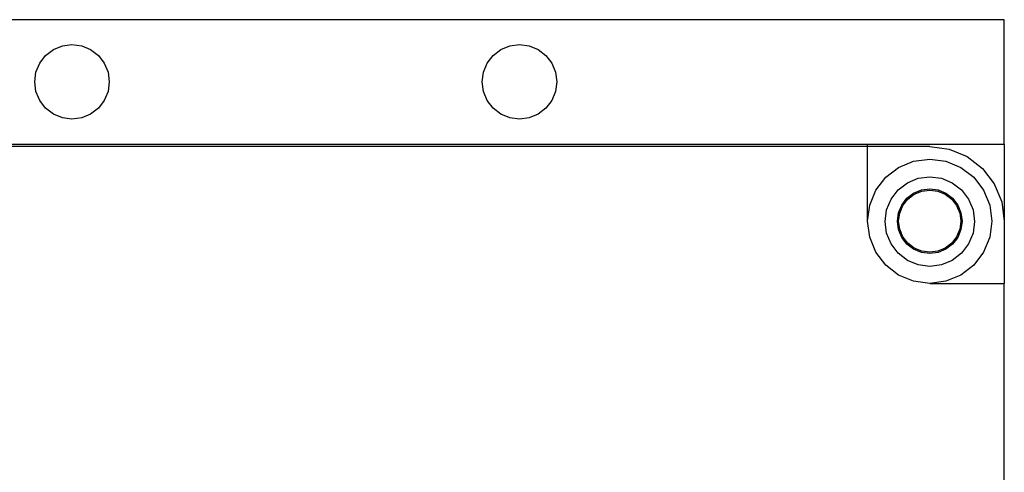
# Model space of a CAD drawing. Extents: x -270 to 272, y -152 to 146.
# Tile 43 of 256: x 57 to 96, y -34 to -15. Entities that reach past the tile are written whole.
import ezdxf

# ---------------------------------------------------------------- set-up
doc = ezdxf.new("R2010")
doc.units = 0
doc.layers.get('0').update_dxf_attribs({"linetype": 'CONTINUOUS'})

msp = doc.modelspace()

# ---------------------------------------------------------------- linework, layer by layer
for p, q in [((96.478, -15.36), (21.478, -15.36)), ((96.478, -20.36), (96.478, -15.36)), ((57.918, -16.799), (58.228, -16.561)), ((58.228, -16.561), (58.59, -16.411)), ((58.59, -16.411), (58.978, -16.36)), ((58.978, -16.36), (59.367, -16.411)), ((59.367, -16.411), (59.728, -16.561)), ((59.728, -16.561), (60.039, -16.799)), ((75.918, -16.799), (76.228, -16.561)), ((76.228, -16.561), (76.59, -16.411)), ((76.59, -16.411), (76.978, -16.36)), ((76.978, -16.36), (77.367, -16.411)), ((77.367, -16.411), (77.728, -16.561)), ((77.728, -16.561), (78.039, -16.799)), ((57.679, -17.11), (57.918, -16.799)), ((60.039, -16.799), (60.277, -17.11)), ((75.679, -17.11), (75.918, -16.799)), ((78.039, -16.799), (78.277, -17.11)), ((57.529, -17.472), (57.679, -17.11)), ((60.277, -17.11), (60.427, -17.472)), ((75.529, -17.472), (75.679, -17.11)), ((78.277, -17.11), (78.427, -17.472)), ((57.478, -17.86), (57.529, -17.472)), ((60.427, -17.472), (60.478, -17.86)), ((75.478, -17.86), (75.529, -17.472)), ((78.427, -17.472), (78.478, -17.86)), ((57.529, -18.248), (57.478, -17.86)), ((60.478, -17.86), (60.427, -18.248)), ((75.529, -18.248), (75.478, -17.86)), ((78.478, -17.86), (78.427, -18.248)), ((57.679, -18.61), (57.529, -18.248)), ((57.918, -18.921), (57.679, -18.61)), ((60.277, -18.61), (60.039, -18.921)), ((60.427, -18.248), (60.277, -18.61)), ((75.679, -18.61), (75.529, -18.248)), ((75.918, -18.921), (75.679, -18.61)), ((78.277, -18.61), (78.039, -18.921)), ((78.427, -18.248), (78.277, -18.61)), ((58.228, -19.159), (57.918, -18.921)), ((60.039, -18.921), (59.728, -19.159)), ((76.228, -19.159), (75.918, -18.921)), ((78.039, -18.921), (77.728, -19.159)), ((58.59, -19.309), (58.228, -19.159)), ((58.978, -19.36), (58.59, -19.309)), ((59.367, -19.309), (58.978, -19.36)), ((59.728, -19.159), (59.367, -19.309)), ((76.59, -19.309), (76.228, -19.159)), ((76.978, -19.36), (76.59, -19.309)), ((77.367, -19.309), (76.978, -19.36)), ((77.728, -19.159), (77.367, -19.309)), ((26.978, -20.36), (90.978, -20.36)), ((90.978, -20.46), (26.978, -20.46)), ((90.978, -20.36), (96.478, -20.36)), ((90.978, -20.46), (90.978, -20.36)), ((93.478, -20.46), (90.978, -20.46)), ((90.978, -23.46), (90.978, -20.46)), ((93.478, -20.46), (94.255, -20.562)), ((94.255, -20.562), (94.978, -20.862)), ((96.478, -20.36), (96.478, -23.46)), ((92.831, -21.045), (93.478, -20.96)), ((92.831, -21.045), (93.478, -20.96)), ((93.478, -20.96), (94.125, -21.045)), ((94.978, -20.862), (95.6, -21.339)), ((91.711, -21.692), (92.228, -21.295)), ((91.711, -21.692), (92.228, -21.295)), ((92.228, -21.295), (92.831, -21.045)), ((92.228, -21.295), (92.831, -21.045)), ((94.125, -21.045), (94.728, -21.295)), ((94.125, -21.045), (94.728, -21.295)), ((94.728, -21.295), (95.246, -21.692)), ((94.728, -21.295), (95.246, -21.692)), ((95.6, -21.339), (96.076, -21.96)), ((91.313, -22.21), (91.711, -21.692)), ((91.313, -22.21), (91.711, -21.692)), ((92.581, -21.916), (93.015, -21.736)), ((93.015, -21.736), (93.481, -21.675)), ((93.481, -21.675), (93.947, -21.736)), ((93.947, -21.736), (94.381, -21.916)), ((95.246, -21.692), (95.643, -22.21)), ((95.246, -21.692), (95.643, -22.21)), ((92.209, -22.202), (92.581, -21.916)), ((93.142, -22.205), (93.478, -22.16)), ((93.478, -22.16), (93.815, -22.205)), ((94.381, -21.916), (94.754, -22.202)), ((96.076, -21.96), (96.376, -22.684)), ((91.064, -22.813), (91.313, -22.21)), ((91.064, -22.813), (91.313, -22.21)), ((91.922, -22.575), (92.209, -22.202)), ((92.352, -22.81), (92.559, -22.541)), ((92.559, -22.541), (92.828, -22.334)), ((92.594, -22.576), (92.853, -22.377)), ((92.828, -22.334), (93.142, -22.205)), ((92.853, -22.377), (93.155, -22.252)), ((93.155, -22.252), (93.478, -22.21)), ((93.478, -22.21), (93.802, -22.252)), ((93.802, -22.252), (94.103, -22.377)), ((93.815, -22.205), (94.128, -22.334)), ((94.103, -22.377), (94.362, -22.576)), ((94.128, -22.334), (94.398, -22.541)), ((94.398, -22.541), (94.604, -22.81)), ((94.754, -22.202), (95.04, -22.575)), ((95.643, -22.21), (95.893, -22.813)), ((95.643, -22.21), (95.893, -22.813)), ((90.978, -23.46), (91.064, -22.813)), ((90.978, -23.46), (91.064, -22.813)), ((91.743, -23.009), (91.922, -22.575)), ((92.223, -23.124), (92.352, -22.81)), ((92.271, -23.136), (92.396, -22.835)), ((92.396, -22.835), (92.594, -22.576)), ((94.362, -22.576), (94.561, -22.835)), ((94.561, -22.835), (94.686, -23.136)), ((94.604, -22.81), (94.734, -23.124)), ((95.04, -22.575), (95.22, -23.009)), ((95.893, -22.813), (95.978, -23.46)), ((95.893, -22.813), (95.978, -23.46)), ((96.376, -22.684), (96.478, -23.46)), ((91.681, -23.475), (91.743, -23.009)), ((92.178, -23.46), (92.223, -23.124)), ((92.228, -23.46), (92.271, -23.136)), ((94.686, -23.136), (94.728, -23.46)), ((94.734, -23.124), (94.778, -23.46)), ((95.22, -23.009), (95.281, -23.475)), ((91.064, -24.107), (90.978, -23.46)), ((91.743, -23.941), (91.681, -23.475)), ((92.223, -23.797), (92.178, -23.46)), ((92.271, -23.783), (92.228, -23.46)), ((94.728, -23.46), (94.686, -23.783)), ((94.778, -23.46), (94.734, -23.797)), ((95.281, -23.475), (95.22, -23.941)), ((95.978, -23.46), (95.893, -24.107)), ((95.978, -23.46), (95.893, -24.107)), ((96.478, -23.46), (96.478, -25.96)), ((91.313, -24.71), (91.064, -24.107)), ((91.922, -24.375), (91.743, -23.941)), ((92.352, -24.11), (92.223, -23.797)), ((92.396, -24.085), (92.271, -23.783)), ((92.559, -24.379), (92.352, -24.11)), ((92.594, -24.344), (92.396, -24.085)), ((94.561, -24.085), (94.362, -24.344)), ((94.604, -24.11), (94.398, -24.379)), ((94.686, -23.783), (94.561, -24.085)), ((94.734, -23.797), (94.604, -24.11)), ((95.22, -23.941), (95.04, -24.375)), ((95.893, -24.107), (95.643, -24.71)), ((95.893, -24.107), (95.643, -24.71)), ((92.209, -24.748), (91.922, -24.375)), ((92.828, -24.586), (92.559, -24.379)), ((92.853, -24.542), (92.594, -24.344)), ((93.155, -24.667), (92.853, -24.542)), ((94.103, -24.542), (93.802, -24.667)), ((94.362, -24.344), (94.103, -24.542)), ((94.398, -24.379), (94.128, -24.586)), ((95.04, -24.375), (94.754, -24.748)), ((91.711, -25.228), (91.313, -24.71)), ((92.581, -25.034), (92.209, -24.748)), ((93.142, -24.716), (92.828, -24.586)), ((93.478, -24.76), (93.142, -24.716)), ((93.478, -24.71), (93.155, -24.667)), ((93.802, -24.667), (93.478, -24.71)), ((93.815, -24.716), (93.478, -24.76)), ((94.128, -24.586), (93.815, -24.716)), ((94.754, -24.748), (94.381, -25.034)), ((95.643, -24.71), (95.246, -25.228)), ((95.643, -24.71), (95.246, -25.228)), ((92.228, -25.625), (91.711, -25.228)), ((93.015, -25.213), (92.581, -25.034)), ((93.481, -25.275), (93.015, -25.213)), ((93.947, -25.213), (93.481, -25.275)), ((94.381, -25.034), (93.947, -25.213)), ((95.246, -25.228), (94.728, -25.625)), ((95.246, -25.228), (94.728, -25.625)), ((92.831, -25.875), (92.228, -25.625)), ((94.728, -25.625), (94.125, -25.875)), ((94.728, -25.625), (94.125, -25.875)), ((93.478, -25.96), (92.831, -25.875)), ((94.125, -25.875), (93.478, -25.96)), ((94.125, -25.875), (93.478, -25.96)), ((93.478, -25.96), (96.478, -25.96)), ((96.478, -64.96), (96.478, -25.96))]:
    msp.add_line(p, q)

doc.saveas('drawing.dxf')
